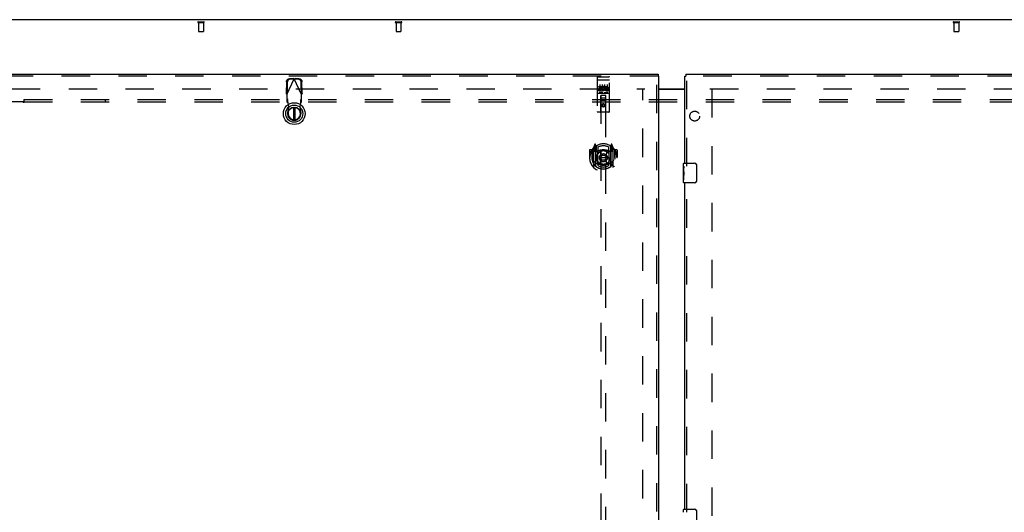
# Model space of a CAD drawing. Header units: inches. Extents: x 0 to 262, y 0 to 169.
# Tile 63 of 83: x 47 to 97, y 96 to 121. Entities that reach past the tile are written whole.
import ezdxf

# ---------------------------------------------------------------- set-up
doc = ezdxf.new("R2010")
doc.units = ezdxf.units.IN
doc.header["$LTSCALE"] = 14.384615
doc.header["$MEASUREMENT"] = 0
doc.linetypes.add('HIDDEN', pattern=[0.2, 0.1, -0.1])
doc.layers.get('0').update_dxf_attribs({"linetype": 'CONTINUOUS'})
for name, color, linetype in [('DEFAULT_2', 8, 'HIDDEN'), ('MAIN_RH_DOOR_ASSEMBLY', 7, 'CONTINUOUS'), ('SECONDARY_LH_DOOR_ASSEMBLY', 7, 'CONTINUOUS'), ('SUBPANEL', 7, 'CONTINUOUS')]:
    doc.layers.add(name, color=color, linetype=linetype)

msp = doc.modelspace()

# ---------------------------------------------------------------- linework, layer by layer
at = {"color": 7, "linetype": 'Continuous'}
for p, q in [((119.7, 121.074), (42.054, 121.074)), ((79.315, 117.574), (80.627, 117.574))]:
    msp.add_line(p, q, dxfattribs=at)
at = {"color": 3, "linetype": 'Continuous'}
msp.add_line((79.315, 117.559), (80.627, 117.559), dxfattribs=at)
at = {"layer": 'DEFAULT_2', "color": 8, "linetype": 'HIDDEN'}
for p, q in [((55.985, 120.97), (56.269, 120.97)), ((55.985, 120.927), (56.269, 120.927)), ((56.003, 120.927), (56.003, 120.48)), ((56.251, 120.927), (56.251, 120.48)), ((65.985, 120.97), (66.269, 120.97)), ((65.985, 120.927), (66.269, 120.927)), ((66.003, 120.927), (66.003, 120.48)), ((66.251, 120.927), (66.251, 120.48)), ((94.235, 120.97), (94.519, 120.97)), ((94.235, 120.927), (94.519, 120.927)), ((94.253, 120.927), (94.253, 120.48)), ((94.501, 120.927), (94.501, 120.48)), ((56.013, 120.47), (56.241, 120.47)), ((66.013, 120.47), (66.241, 120.47)), ((94.263, 120.47), (94.491, 120.47)), ((43.669, 117.574), (78.606, 117.574)), ((78.502, 56.589), (78.502, 117.559)), ((81.898, 117.574), (116.836, 117.574)), ((82.002, 117.559), (82.002, 56.589))]:
    msp.add_line(p, q, dxfattribs=at)
for centre, radius, start, end in [((55.985, 120.948), 0.0215, 90, 270), ((56.269, 120.948), 0.0215, 270, 90), ((65.985, 120.948), 0.0215, 90, 270), ((66.269, 120.948), 0.0215, 270, 90), ((94.235, 120.948), 0.0215, 90, 270), ((94.519, 120.948), 0.0215, 270, 90), ((56.013, 120.48), 0.01, 180, 270), ((56.241, 120.48), 0.01, 270, 360), ((66.013, 120.48), 0.01, 180, 270), ((66.241, 120.48), 0.01, 270, 360), ((94.263, 120.48), 0.01, 180, 270), ((94.491, 120.48), 0.01, 270, 360)]:
    msp.add_arc(centre, radius, start, end, dxfattribs=at)
at = {"layer": 'MAIN_RH_DOOR_ASSEMBLY', "color": 3, "linetype": 'Continuous'}
for p, q in [((80.627, 113.824), (80.627, 118.22)), ((80.669, 118.324), (117.523, 118.324)), ((80.627, 96.324), (80.627, 112.824))]:
    msp.add_line(p, q, dxfattribs=at)
at = {"layer": 'MAIN_RH_DOOR_ASSEMBLY', "color": 7, "linetype": 'Continuous'}
for p, q in [((80.627, 118.22), (80.669, 118.22)), ((80.669, 118.324), (80.669, 118.22)), ((80.567, 113.663), (80.567, 113.809)), ((80.582, 113.824), (81.122, 113.824)), ((81.222, 113.724), (81.222, 112.924)), ((80.567, 113.405), (80.567, 113.662)), ((80.573, 113.607), (80.567, 113.607)), ((80.567, 113.439), (80.574, 113.439)), ((80.567, 112.839), (80.567, 113.403)), ((80.569, 113.376), (80.567, 113.376)), ((80.567, 113.244), (80.573, 113.244)), ((80.567, 113.208), (80.574, 113.208)), ((80.574, 113.439), (80.574, 113.575)), ((80.574, 112.978), (80.574, 113.208)), ((80.567, 113.146), (80.574, 113.146)), ((80.567, 112.978), (80.574, 112.978)), ((81.122, 112.824), (80.582, 112.824)), ((80.567, 96.163), (80.567, 96.309)), ((80.582, 96.324), (81.122, 96.324)), ((81.222, 96.224), (81.222, 95.424))]:
    msp.add_line(p, q, dxfattribs=at)
at = {"layer": 'MAIN_RH_DOOR_ASSEMBLY', "color": 8, "linetype": 'HIDDEN'}
for p, q in [((117.523, 118.22), (80.669, 118.22)), ((80.731, 113.669), (80.731, 118.22)), ((80.731, 96.169), (80.731, 112.979))]:
    msp.add_line(p, q, dxfattribs=at)
at = {"layer": 'MAIN_RH_DOOR_ASSEMBLY', "color": 7, "linetype": 'Continuous'}
for points in [[(81.216, 113.76), (81.218, 113.754), (81.219, 113.749), (81.221, 113.743), (81.221, 113.736), (81.222, 113.73), (81.222, 113.724)], [(80.567, 113.663), (80.568, 113.659), (80.568, 113.655), (80.568, 113.649), (80.57, 113.636)], [(80.567, 113.405), (80.568, 113.397), (80.568, 113.388), (80.569, 113.378)], [(80.569, 113.378), (80.572, 113.345), (80.572, 113.332), (80.573, 113.32), (80.574, 113.308), (80.574, 113.295), (80.574, 113.282), (80.574, 113.269), (80.574, 113.256), (80.573, 113.244), (80.572, 113.231), (80.572, 113.219)], [(80.57, 113.636), (80.571, 113.629), (80.572, 113.621), (80.573, 113.612)], [(80.573, 113.612), (80.573, 113.603), (80.574, 113.594), (80.574, 113.585), (80.574, 113.575)], [(81.222, 112.924), (81.222, 112.918), (81.221, 112.911), (81.221, 112.905), (81.219, 112.899), (81.218, 112.893), (81.216, 112.888)], [(81.216, 96.26), (81.218, 96.254), (81.219, 96.249), (81.221, 96.243), (81.221, 96.236), (81.222, 96.23), (81.222, 96.224)]]:
    msp.add_lwpolyline(points, dxfattribs=at)
for centre, radius, start, end in [((80.582, 113.809), 0.015, 90, 180), ((81.122, 113.724), 0.1, 21.1999, 90), ((80.582, 112.839), 0.015, 180, 270), ((81.122, 112.924), 0.1, 270, 338.8001), ((80.582, 96.309), 0.015, 90, 180), ((81.122, 96.224), 0.1, 21.1999, 90)]:
    msp.add_arc(centre, radius, start, end, dxfattribs=at)
msp.add_ellipse((80.83, 113.24), major_axis=(0.263, 0), ratio=0.432808, start_param=3.141593, end_param=3.321581, dxfattribs=at)
at = {"layer": 'SECONDARY_LH_DOOR_ASSEMBLY', "color": 3, "linetype": 'Continuous'}
for p, q in [((42.419, 118.324), (79.273, 118.324)), ((79.315, 55.928), (79.315, 118.22))]:
    msp.add_line(p, q, dxfattribs=at)
at = {"layer": 'SECONDARY_LH_DOOR_ASSEMBLY', "color": 8, "linetype": 'HIDDEN'}
for p, q in [((79.273, 118.22), (42.419, 118.22)), ((76.22, 118.191), (76.785, 118.191)), ((79.211, 55.928), (79.211, 118.22)), ((60.455, 117.932), (60.444, 117.342)), ((60.473, 117.294), (60.847, 118.081)), ((60.496, 117.913), (60.486, 117.322)), ((60.802, 118.095), (60.609, 118.091)), ((60.844, 118.075), (60.651, 118.071)), ((60.802, 118.095), (60.844, 118.075)), ((60.802, 118.095), (60.824, 118.088)), ((60.824, 118.088), (60.847, 118.081)), ((60.847, 118.081), (60.869, 118.088)), ((61.221, 117.294), (60.847, 118.081)), ((60.85, 118.075), (60.891, 118.095)), ((61.043, 118.071), (60.85, 118.075)), ((60.869, 118.088), (60.891, 118.095)), ((61.084, 118.091), (60.891, 118.095)), ((61.207, 117.322), (61.197, 117.913)), ((61.249, 117.342), (61.239, 117.932)), ((76.19, 118.161), (76.19, 116.436)), ((76.206, 118.033), (76.206, 118.033)), ((76.207, 118.033), (76.206, 118.033)), ((76.208, 118.033), (76.207, 118.033)), ((76.209, 118.033), (76.208, 118.033)), ((76.21, 118.033), (76.209, 118.033)), ((76.21, 118.033), (76.21, 118.033)), ((76.211, 118.033), (76.21, 118.033)), ((76.212, 118.033), (76.211, 118.033)), ((76.213, 118.033), (76.212, 118.033)), ((76.214, 118.033), (76.213, 118.033)), ((76.214, 118.033), (76.214, 118.033)), ((76.215, 118.033), (76.214, 118.033)), ((76.216, 118.033), (76.215, 118.033)), ((76.217, 118.033), (76.216, 118.033)), ((76.218, 118.033), (76.217, 118.033)), ((76.219, 118.033), (76.218, 118.033)), ((76.219, 118.033), (76.219, 118.033)), ((76.219, 118.033), (76.785, 118.033)), ((76.271, 117.656), (76.271, 117.699)), ((76.271, 117.699), (76.427, 117.699)), ((76.315, 117.8), (76.315, 117.494)), ((76.427, 117.521), (76.427, 117.699)), ((76.451, 117.651), (76.434, 117.69)), ((76.44, 117.8), (76.44, 117.494)), ((76.565, 117.8), (76.565, 117.494)), ((76.583, 117.656), (76.583, 117.699)), ((76.583, 117.699), (76.675, 117.699)), ((76.69, 117.8), (76.69, 117.494)), ((76.785, 118.033), (76.786, 118.033)), ((76.786, 118.033), (76.787, 118.033)), ((76.787, 118.033), (76.787, 118.033)), ((76.787, 118.033), (76.788, 118.033)), ((76.788, 118.033), (76.789, 118.033)), ((76.789, 118.033), (76.79, 118.033)), ((76.79, 118.033), (76.791, 118.033)), ((76.791, 118.033), (76.792, 118.033)), ((76.792, 118.033), (76.792, 118.033)), ((76.792, 118.033), (76.793, 118.033)), ((76.793, 118.033), (76.794, 118.033)), ((76.794, 118.033), (76.795, 118.033)), ((76.795, 118.033), (76.796, 118.033)), ((76.796, 118.033), (76.796, 118.033)), ((76.796, 118.033), (76.797, 118.033)), ((76.797, 118.033), (76.798, 118.033)), ((76.815, 116.436), (76.815, 118.161)), ((60.486, 117.322), (60.444, 117.342)), ((60.473, 117.294), (60.473, 116.92)), ((61.249, 117.342), (61.207, 117.322)), ((61.221, 116.92), (61.221, 117.294)), ((76.22, 117.363), (76.785, 117.363)), ((76.271, 117.656), (76.384, 117.656)), ((76.271, 117.485), (76.271, 117.528)), ((76.271, 117.528), (76.384, 117.528)), ((76.271, 117.485), (76.427, 117.485)), ((76.463, 117.379), (76.291, 117.379)), ((76.292, 117.571), (76.292, 117.614)), ((76.292, 117.614), (76.384, 117.614)), ((76.292, 117.571), (76.384, 117.571)), ((76.372, 116.436), (76.376, 117.246)), ((76.377, 117.246), (76.376, 117.246)), ((76.377, 117.246), (76.377, 89.245)), ((76.627, 117.246), (76.377, 117.246)), ((76.384, 117.614), (76.384, 117.656)), ((76.384, 117.528), (76.384, 117.571)), ((76.427, 117.521), (76.44, 117.54)), ((76.427, 117.485), (76.427, 117.498)), ((76.43, 117.496), (76.427, 117.498)), ((76.713, 117.379), (76.541, 117.379)), ((76.583, 117.656), (76.675, 117.656)), ((76.627, 89.245), (76.627, 117.246)), ((76.629, 117.246), (76.627, 117.246)), ((76.632, 116.436), (76.629, 117.246)), ((76.643, 117.571), (76.689, 117.571)), ((76.647, 117.612), (76.675, 117.612)), ((76.647, 117.528), (76.739, 117.528)), ((76.647, 117.485), (76.739, 117.485)), ((76.739, 117.485), (76.739, 117.528)), ((60.519, 117.033), (60.473, 117.075)), ((60.473, 116.92), (60.519, 116.878)), ((60.519, 116.878), (60.519, 117.033)), ((60.571, 116.678), (60.533, 116.875)), ((61.16, 116.875), (61.122, 116.678)), ((61.221, 117.075), (61.175, 117.033)), ((61.175, 117.033), (61.175, 116.878)), ((61.175, 116.878), (61.221, 116.92)), ((76.63, 116.996), (76.375, 116.996)), ((76.417, 117.121), (76.587, 117.121)), ((76.502, 116.818), (76.44, 116.782)), ((76.44, 116.782), (76.44, 116.71)), ((76.44, 116.782), (76.45, 116.776)), ((76.44, 116.71), (76.45, 116.716)), ((76.44, 116.71), (76.502, 116.674)), ((76.502, 116.807), (76.45, 116.776)), ((76.45, 116.776), (76.45, 116.716)), ((76.45, 116.716), (76.502, 116.685)), ((76.502, 116.818), (76.502, 116.807)), ((76.565, 116.782), (76.502, 116.818)), ((76.555, 116.776), (76.502, 116.807)), ((76.502, 116.685), (76.555, 116.716)), ((76.502, 116.674), (76.565, 116.71)), ((76.502, 116.674), (76.502, 116.685)), ((76.565, 116.782), (76.555, 116.776)), ((76.555, 116.716), (76.555, 116.776)), ((76.565, 116.71), (76.555, 116.716)), ((76.565, 116.71), (76.565, 116.782)), ((60.517, 116.383), (60.571, 116.678)), ((61.122, 116.678), (61.176, 116.383)), ((76.785, 116.406), (76.22, 116.406)), ((76.077, 114.772), (76.007, 114.597)), ((76.12, 114.689), (76.106, 114.769)), ((76.12, 113.672), (76.12, 114.689)), ((76.127, 114.616), (76.197, 114.725)), ((76.807, 114.725), (76.877, 114.616)), ((76.899, 114.769), (76.885, 114.689)), ((76.885, 114.689), (76.885, 113.672)), ((76.998, 114.597), (76.928, 114.772)), ((75.802, 114.476), (75.802, 114.102)), ((75.92, 114.491), (75.817, 114.491)), ((75.92, 114.491), (75.92, 114.102)), ((75.928, 114.476), (75.92, 114.491)), ((75.927, 114.488), (75.927, 114.031)), ((76.002, 114.586), (76.002, 113.619)), ((76.06, 114.581), (76.06, 114.431)), ((76.12, 114.581), (76.06, 114.581)), ((76.06, 114.431), (76.12, 114.431)), ((76.068, 114.549), (76.098, 114.503)), ((76.127, 114.556), (76.072, 114.556)), ((76.099, 114.667), (76.098, 114.667)), ((76.099, 114.667), (76.098, 114.667)), ((76.099, 114.668), (76.099, 114.667)), ((76.127, 113.672), (76.127, 114.675)), ((76.13, 114.651), (76.13, 114.443)), ((76.22, 114.43), (76.147, 114.43)), ((76.15, 114.423), (76.216, 114.423)), ((76.22, 113.789), (76.22, 114.421)), ((76.227, 114.629), (76.227, 114.376)), ((76.339, 114.447), (76.37, 114.102)), ((76.665, 114.447), (76.635, 114.102)), ((76.777, 114.376), (76.777, 114.629)), ((76.857, 114.43), (76.785, 114.43)), ((76.785, 114.421), (76.785, 113.789)), ((76.789, 114.423), (76.855, 114.423)), ((76.875, 114.443), (76.875, 114.651)), ((76.877, 113.672), (76.877, 114.675)), ((76.932, 114.556), (76.877, 114.556)), ((76.945, 114.581), (76.885, 114.581)), ((76.885, 114.431), (76.945, 114.431)), ((76.906, 114.667), (76.902, 114.67)), ((76.907, 114.503), (76.937, 114.549)), ((76.945, 114.431), (76.945, 114.581)), ((77.002, 113.619), (77.002, 114.586)), ((77.085, 114.491), (77.077, 114.476)), ((77.077, 114.488), (77.077, 114.031)), ((77.085, 114.102), (77.085, 114.491)), ((77.187, 114.491), (77.085, 114.491)), ((77.202, 114.476), (77.202, 114.102)), ((75.802, 114.102), (75.817, 114.102)), ((75.92, 114.102), (75.935, 114.102)), ((75.927, 114.031), (75.928, 114.028)), ((76.227, 113.815), (76.227, 113.712)), ((76.34, 113.763), (76.37, 114.102)), ((76.37, 114.102), (76.635, 114.102)), ((76.665, 113.763), (76.635, 114.102)), ((76.777, 113.712), (76.777, 113.815)), ((77.085, 114.102), (77.07, 114.102)), ((77.077, 114.031), (77.077, 114.028)), ((77.187, 114.102), (77.202, 114.102))]:
    msp.add_line(p, q, dxfattribs=at)
at = {"layer": 'SECONDARY_LH_DOOR_ASSEMBLY', "color": 7, "linetype": 'Continuous'}
for p, q in [((79.273, 118.324), (79.273, 118.22)), ((79.315, 118.22), (79.273, 118.22)), ((60.807, 116.636), (60.807, 116.011)), ((60.886, 116.011), (60.886, 116.636))]:
    msp.add_line(p, q, dxfattribs=at)
at = {"layer": 'SECONDARY_LH_DOOR_ASSEMBLY', "color": 8, "linetype": 'HIDDEN'}
for points in [[(60.455, 117.932), (60.456, 117.948), (60.458, 117.963), (60.462, 117.978), (60.467, 117.992), (60.474, 118.006), (60.482, 118.02), (60.491, 118.032), (60.501, 118.044), (60.512, 118.054), (60.524, 118.063), (60.537, 118.071), (60.551, 118.078), (60.565, 118.084), (60.579, 118.088), (60.594, 118.09), (60.609, 118.091)], [(60.651, 118.071), (60.636, 118.07), (60.621, 118.068), (60.606, 118.064), (60.592, 118.058), (60.579, 118.052), (60.566, 118.044), (60.554, 118.034), (60.543, 118.024), (60.532, 118.012), (60.523, 118), (60.515, 117.987), (60.509, 117.973), (60.503, 117.958), (60.5, 117.943), (60.497, 117.928), (60.496, 117.913)], [(61.197, 117.913), (61.196, 117.928), (61.194, 117.943), (61.19, 117.958), (61.185, 117.973), (61.178, 117.987), (61.17, 118), (61.161, 118.012), (61.151, 118.024), (61.14, 118.034), (61.127, 118.044), (61.115, 118.052), (61.101, 118.058), (61.087, 118.064), (61.072, 118.068), (61.058, 118.07), (61.043, 118.071)], [(61.084, 118.091), (61.099, 118.09), (61.114, 118.088), (61.128, 118.084), (61.143, 118.078), (61.156, 118.071), (61.169, 118.063), (61.181, 118.054), (61.192, 118.044), (61.203, 118.032), (61.212, 118.02), (61.22, 118.006), (61.226, 117.992), (61.231, 117.978), (61.235, 117.963), (61.238, 117.948), (61.239, 117.932)], [(76.206, 118.033), (76.205, 118.032), (76.205, 118.032), (76.205, 118.032), (76.204, 118.032), (76.204, 118.032), (76.204, 118.032), (76.203, 118.032), (76.203, 118.032), (76.203, 118.032), (76.202, 118.032), (76.202, 118.032), (76.201, 118.032), (76.201, 118.032), (76.201, 118.032), (76.201, 118.032), (76.2, 118.032), (76.2, 118.032), (76.2, 118.031), (76.199, 118.031), (76.199, 118.031), (76.199, 118.031), (76.198, 118.031), (76.198, 118.031), (76.198, 118.031), (76.197, 118.031), (76.197, 118.031), (76.197, 118.031), (76.197, 118.031), (76.196, 118.031), (76.196, 118.031), (76.196, 118.03), (76.196, 118.03), (76.195, 118.03), (76.195, 118.03), (76.195, 118.03), (76.195, 118.03), (76.194, 118.03), (76.194, 118.03), (76.194, 118.03), (76.194, 118.03), (76.194, 118.03), (76.193, 118.029), (76.193, 118.029), (76.193, 118.029), (76.193, 118.029), (76.193, 118.029), (76.192, 118.029), (76.192, 118.029), (76.192, 118.029), (76.192, 118.029), (76.192, 118.029), (76.192, 118.029), (76.192, 118.028), (76.191, 118.028), (76.191, 118.028), (76.191, 118.028), (76.191, 118.028), (76.191, 118.028), (76.191, 118.028), (76.191, 118.028), (76.191, 118.028), (76.191, 118.028), (76.19, 118.027), (76.19, 118.027), (76.19, 118.027), (76.19, 118.027), (76.19, 118.027), (76.19, 118.027), (76.19, 118.027), (76.19, 118.027), (76.19, 118.027), (76.19, 118.026), (76.19, 118.026), (76.19, 118.026), (76.19, 118.026), (76.19, 118.026), (76.19, 118.026)], [(76.798, 118.033), (76.799, 118.033), (76.799, 118.033), (76.799, 118.032), (76.8, 118.032), (76.8, 118.032), (76.8, 118.032), (76.801, 118.032), (76.801, 118.032), (76.802, 118.032), (76.802, 118.032), (76.802, 118.032), (76.803, 118.032), (76.803, 118.032), (76.803, 118.032), (76.804, 118.032), (76.804, 118.032), (76.804, 118.032), (76.805, 118.032), (76.805, 118.032), (76.805, 118.031), (76.805, 118.031), (76.806, 118.031), (76.806, 118.031), (76.806, 118.031), (76.807, 118.031), (76.807, 118.031), (76.807, 118.031), (76.808, 118.031), (76.808, 118.031), (76.808, 118.031), (76.808, 118.031), (76.809, 118.031), (76.809, 118.03), (76.809, 118.03), (76.809, 118.03), (76.81, 118.03), (76.81, 118.03), (76.81, 118.03), (76.81, 118.03), (76.81, 118.03), (76.811, 118.03), (76.811, 118.03), (76.811, 118.03), (76.811, 118.029), (76.812, 118.029), (76.812, 118.029), (76.812, 118.029), (76.812, 118.029), (76.812, 118.029), (76.812, 118.029), (76.813, 118.029), (76.813, 118.029), (76.813, 118.029), (76.813, 118.029), (76.813, 118.028), (76.813, 118.028), (76.813, 118.028), (76.814, 118.028), (76.814, 118.028), (76.814, 118.028), (76.814, 118.028), (76.814, 118.028), (76.814, 118.028), (76.814, 118.028), (76.814, 118.027), (76.814, 118.027), (76.814, 118.027), (76.815, 118.027), (76.815, 118.027), (76.815, 118.027), (76.815, 118.027), (76.815, 118.027), (76.815, 118.027), (76.815, 118.026), (76.815, 118.026), (76.815, 118.026), (76.815, 118.026), (76.815, 118.026), (76.815, 118.026)], [(60.473, 117.294), (60.463, 117.31), (60.458, 117.318), (60.454, 117.326), (60.449, 117.334), (60.444, 117.342)], [(61.235, 117.318), (61.225, 117.302), (61.221, 117.294)], [(61.249, 117.342), (61.244, 117.334), (61.24, 117.326), (61.235, 117.318)], [(76.291, 117.379), (76.291, 117.379), (76.291, 117.379), (76.291, 117.379), (76.291, 117.379), (76.29, 117.379), (76.29, 117.379), (76.29, 117.379), (76.29, 117.379), (76.29, 117.379), (76.289, 117.379), (76.289, 117.379), (76.289, 117.38), (76.289, 117.38), (76.289, 117.38), (76.289, 117.38), (76.288, 117.38), (76.288, 117.38), (76.288, 117.38), (76.288, 117.38), (76.288, 117.38), (76.288, 117.38), (76.288, 117.38), (76.287, 117.38), (76.287, 117.38), (76.287, 117.38), (76.287, 117.38), (76.287, 117.38), (76.287, 117.38), (76.287, 117.38), (76.286, 117.38), (76.286, 117.38), (76.286, 117.38), (76.286, 117.38), (76.286, 117.38), (76.286, 117.38), (76.286, 117.38), (76.286, 117.38), (76.286, 117.38), (76.285, 117.38), (76.285, 117.38), (76.285, 117.38), (76.285, 117.38), (76.285, 117.38), (76.285, 117.381), (76.285, 117.381), (76.285, 117.381)], [(76.47, 117.381), (76.47, 117.381), (76.47, 117.381), (76.47, 117.38), (76.47, 117.38), (76.469, 117.38), (76.469, 117.38), (76.469, 117.38), (76.469, 117.38), (76.469, 117.38), (76.469, 117.38), (76.469, 117.38), (76.469, 117.38), (76.469, 117.38), (76.468, 117.38), (76.468, 117.38), (76.468, 117.38), (76.468, 117.38), (76.468, 117.38), (76.468, 117.38), (76.468, 117.38), (76.468, 117.38), (76.467, 117.38), (76.467, 117.38), (76.467, 117.38), (76.467, 117.38), (76.467, 117.38), (76.467, 117.38), (76.467, 117.38), (76.466, 117.38), (76.466, 117.38), (76.466, 117.38), (76.466, 117.38), (76.466, 117.38), (76.466, 117.38), (76.465, 117.379), (76.465, 117.379), (76.465, 117.379), (76.465, 117.379), (76.465, 117.379), (76.465, 117.379), (76.464, 117.379), (76.464, 117.379), (76.464, 117.379), (76.464, 117.379), (76.463, 117.379)], [(76.541, 117.379), (76.541, 117.379), (76.541, 117.379), (76.541, 117.379), (76.541, 117.379), (76.54, 117.379), (76.54, 117.379), (76.54, 117.379), (76.54, 117.379), (76.54, 117.379), (76.539, 117.379), (76.539, 117.379), (76.539, 117.38), (76.539, 117.38), (76.539, 117.38), (76.539, 117.38), (76.538, 117.38), (76.538, 117.38), (76.538, 117.38), (76.538, 117.38), (76.538, 117.38), (76.538, 117.38), (76.538, 117.38), (76.537, 117.38), (76.537, 117.38), (76.537, 117.38), (76.537, 117.38), (76.537, 117.38), (76.537, 117.38), (76.537, 117.38), (76.536, 117.38), (76.536, 117.38), (76.536, 117.38), (76.536, 117.38), (76.536, 117.38), (76.536, 117.38), (76.536, 117.38), (76.536, 117.38), (76.536, 117.38), (76.536, 117.38), (76.535, 117.38), (76.535, 117.38), (76.535, 117.38), (76.535, 117.38), (76.535, 117.381), (76.535, 117.381), (76.535, 117.381)], [(76.72, 117.381), (76.72, 117.381), (76.72, 117.381), (76.72, 117.38), (76.72, 117.38), (76.719, 117.38), (76.719, 117.38), (76.719, 117.38), (76.719, 117.38), (76.719, 117.38), (76.719, 117.38), (76.719, 117.38), (76.719, 117.38), (76.719, 117.38), (76.718, 117.38), (76.718, 117.38), (76.718, 117.38), (76.718, 117.38), (76.718, 117.38), (76.718, 117.38), (76.718, 117.38), (76.718, 117.38), (76.717, 117.38), (76.717, 117.38), (76.717, 117.38), (76.717, 117.38), (76.717, 117.38), (76.717, 117.38), (76.717, 117.38), (76.716, 117.38), (76.716, 117.38), (76.716, 117.38), (76.716, 117.38), (76.716, 117.38), (76.716, 117.38), (76.715, 117.379), (76.715, 117.379), (76.715, 117.379), (76.715, 117.379), (76.715, 117.379), (76.715, 117.379), (76.714, 117.379), (76.714, 117.379), (76.714, 117.379), (76.714, 117.379), (76.713, 117.379)], [(60.53, 116.922), (60.529, 116.937), (60.528, 116.952), (60.527, 116.965), (60.526, 116.978), (60.525, 116.99), (60.524, 117.001), (60.523, 117.01), (60.522, 117.018), (60.521, 117.025), (60.52, 117.03), (60.519, 117.033)], [(60.519, 116.878), (60.521, 116.878), (60.524, 116.878), (60.526, 116.877), (60.528, 116.876), (60.531, 116.875), (60.533, 116.875)], [(60.533, 116.875), (60.532, 116.891), (60.53, 116.922)], [(61.175, 117.033), (61.174, 117.03), (61.173, 117.025), (61.172, 117.018), (61.17, 117.01), (61.169, 117.001), (61.168, 116.99), (61.167, 116.978), (61.166, 116.965), (61.165, 116.952), (61.164, 116.937), (61.163, 116.922), (61.162, 116.907), (61.16, 116.875)], [(61.16, 116.875), (61.163, 116.875), (61.165, 116.876), (61.167, 116.877), (61.17, 116.878), (61.172, 116.878), (61.175, 116.878)], [(75.957, 114.541), (75.958, 114.542), (75.958, 114.543), (75.959, 114.544), (75.96, 114.545), (75.96, 114.545), (75.961, 114.546), (75.962, 114.547), (75.963, 114.548), (75.963, 114.548), (75.964, 114.549), (75.965, 114.55), (75.966, 114.551), (75.967, 114.551), (75.967, 114.552), (75.968, 114.553), (75.969, 114.553), (75.97, 114.554), (75.971, 114.555), (75.971, 114.555), (75.972, 114.556), (75.973, 114.556), (75.974, 114.557), (75.975, 114.558), (75.976, 114.558), (75.977, 114.559), (75.977, 114.559), (75.978, 114.56), (75.979, 114.56), (75.98, 114.561), (75.981, 114.561), (75.982, 114.562), (75.983, 114.562), (75.984, 114.563), (75.985, 114.563)], [(77.02, 114.563), (77.021, 114.563), (77.022, 114.562), (77.023, 114.562), (77.024, 114.561), (77.025, 114.561), (77.025, 114.56), (77.026, 114.56), (77.027, 114.559), (77.028, 114.559), (77.029, 114.558), (77.03, 114.558), (77.031, 114.557), (77.032, 114.556), (77.032, 114.556), (77.033, 114.555), (77.034, 114.555), (77.035, 114.554), (77.036, 114.553), (77.037, 114.553), (77.037, 114.552), (77.038, 114.551), (77.039, 114.551), (77.04, 114.55), (77.04, 114.549), (77.041, 114.548), (77.042, 114.548), (77.043, 114.547), (77.043, 114.546), (77.044, 114.545), (77.045, 114.545), (77.046, 114.544), (77.046, 114.543), (77.047, 114.542), (77.048, 114.541)], [(75.97, 113.989), (75.973, 113.984), (75.976, 113.979), (75.979, 113.974), (75.982, 113.969), (75.985, 113.965), (75.987, 113.961), (75.99, 113.957), (75.993, 113.953), (75.995, 113.949), (75.998, 113.945), (76, 113.942), (76.003, 113.938), (76.005, 113.935), (76.007, 113.932), (76.009, 113.929), (76.012, 113.926), (76.014, 113.924), (76.016, 113.921), (76.018, 113.918), (76.02, 113.916), (76.022, 113.914), (76.024, 113.911), (76.026, 113.909), (76.028, 113.907), (76.03, 113.905), (76.032, 113.903), (76.033, 113.901), (76.035, 113.899), (76.037, 113.898), (76.039, 113.896), (76.04, 113.894), (76.042, 113.893), (76.043, 113.891), (76.045, 113.89), (76.047, 113.889), (76.048, 113.887)], [(76.69, 113.746), (76.685, 113.744), (76.68, 113.743), (76.674, 113.741), (76.669, 113.74), (76.663, 113.739), (76.658, 113.737), (76.652, 113.736), (76.647, 113.735), (76.641, 113.734), (76.636, 113.733), (76.63, 113.732), (76.625, 113.731), (76.619, 113.73), (76.614, 113.729), (76.608, 113.728), (76.603, 113.727), (76.597, 113.726), (76.592, 113.726), (76.586, 113.725), (76.581, 113.724), (76.575, 113.724), (76.569, 113.723), (76.564, 113.723), (76.558, 113.722), (76.553, 113.722), (76.547, 113.721), (76.542, 113.721), (76.536, 113.721), (76.53, 113.72), (76.525, 113.72), (76.519, 113.72), (76.514, 113.72), (76.508, 113.72), (76.502, 113.72), (76.497, 113.72), (76.491, 113.72), (76.486, 113.72), (76.48, 113.72), (76.474, 113.72), (76.469, 113.721), (76.463, 113.721), (76.458, 113.721), (76.452, 113.722), (76.446, 113.722), (76.441, 113.723), (76.435, 113.723), (76.43, 113.724), (76.424, 113.724), (76.419, 113.725), (76.413, 113.726), (76.408, 113.726), (76.402, 113.727), (76.396, 113.728), (76.391, 113.729), (76.385, 113.73), (76.38, 113.731), (76.374, 113.732), (76.369, 113.733), (76.363, 113.734), (76.358, 113.735), (76.352, 113.736), (76.347, 113.737), (76.342, 113.739), (76.336, 113.74), (76.331, 113.741), (76.325, 113.743), (76.32, 113.744), (76.314, 113.746)], [(76.957, 113.887), (76.958, 113.889), (76.96, 113.89), (76.961, 113.891), (76.963, 113.893), (76.964, 113.894), (76.966, 113.896), (76.968, 113.898), (76.97, 113.899), (76.971, 113.901), (76.973, 113.903), (76.975, 113.905), (76.977, 113.907), (76.979, 113.909), (76.981, 113.911), (76.983, 113.914), (76.985, 113.916), (76.987, 113.918), (76.989, 113.921), (76.991, 113.924), (76.993, 113.926), (76.995, 113.929), (76.998, 113.932), (77, 113.935), (77.002, 113.938), (77.005, 113.942), (77.007, 113.945), (77.009, 113.949), (77.012, 113.953), (77.015, 113.956), (77.017, 113.961), (77.02, 113.965), (77.023, 113.969), (77.026, 113.974), (77.029, 113.979), (77.032, 113.984), (77.035, 113.989)], [(75.985, 113.642), (75.984, 113.642), (75.983, 113.643), (75.982, 113.643), (75.981, 113.644), (75.98, 113.644), (75.979, 113.644), (75.978, 113.645), (75.977, 113.645), (75.977, 113.646), (75.976, 113.647), (75.975, 113.647), (75.974, 113.648), (75.973, 113.648), (75.972, 113.649), (75.971, 113.65), (75.971, 113.65), (75.97, 113.651), (75.969, 113.651), (75.968, 113.652), (75.967, 113.653), (75.967, 113.653), (75.966, 113.654), (75.965, 113.655), (75.964, 113.656), (75.963, 113.656), (75.963, 113.657), (75.962, 113.658), (75.961, 113.659), (75.96, 113.659), (75.96, 113.66), (75.959, 113.661), (75.958, 113.662), (75.958, 113.663), (75.957, 113.664)], [(77.048, 113.664), (77.047, 113.663), (77.046, 113.662), (77.046, 113.661), (77.045, 113.66), (77.044, 113.659), (77.043, 113.659), (77.043, 113.658), (77.042, 113.657), (77.041, 113.656), (77.04, 113.656), (77.04, 113.655), (77.039, 113.654), (77.038, 113.653), (77.037, 113.653), (77.037, 113.652), (77.036, 113.651), (77.035, 113.651), (77.034, 113.65), (77.033, 113.65), (77.032, 113.649), (77.032, 113.648), (77.031, 113.648), (77.03, 113.647), (77.029, 113.647), (77.028, 113.646), (77.027, 113.645), (77.026, 113.645), (77.025, 113.644), (77.025, 113.644), (77.024, 113.644), (77.023, 113.643), (77.022, 113.643), (77.021, 113.642), (77.02, 113.642)]]:
    msp.add_lwpolyline(points, dxfattribs=at)
at = {"layer": 'SECONDARY_LH_DOOR_ASSEMBLY', "color": 7, "linetype": 'Continuous'}
for radius in [0.551, 0.433, 0.329, 0.317]:
    msp.add_circle((60.847, 116.323), radius, dxfattribs=at)
at = {"layer": 'SECONDARY_LH_DOOR_ASSEMBLY', "color": 8, "linetype": 'HIDDEN'}
for centre, radius in [((76.502, 116.746), 0.085), ((76.502, 116.746), 0.0845), ((76.502, 114.095), 0.35), ((76.502, 114.095), 0.335), ((76.502, 114.095), 0.205), ((76.502, 114.095), 0.133)]:
    msp.add_circle(centre, radius, dxfattribs=at)
for centre, radius, start, end in [((76.22, 118.161), 0.03, 90, 180), ((76.785, 118.161), 0.03, 0, 90), ((76.476, 117.592), 0.107, 244.2636, 113.4027), ((76.675, 117.634), 0.0644, 282.2995, 90.0775), ((76.22, 117.333), 0.03, 90, 180), ((76.417, 117.206), 0.04, 90, 180), ((76.476, 117.592), 0.0639, 234.8895, 113.4026), ((76.647, 117.549), 0.0635, 90, 270), ((76.587, 117.206), 0.04, 0, 90), ((76.647, 117.55), 0.0219, 100.307, 270), ((76.675, 117.634), 0.0219, 269.9011, 90), ((76.785, 117.333), 0.03, 0, 90), ((76.417, 117.161), 0.04, 180, 270), ((76.587, 117.161), 0.04, 270, 360), ((60.847, 116.323), 0.335, 169.673, 10.327), ((76.22, 116.436), 0.03, 180, 270), ((76.342, 116.436), 0.03, 270, 360), ((76.662, 116.436), 0.03, 180, 270), ((76.785, 116.436), 0.03, 270, 360), ((76.502, 114.095), 0.7, 35.2961, 144.7039), ((76.091, 114.767), 0.015, 10, 158.1959), ((76.147, 114.675), 0.02, 121.4688, 179.9992), ((76.502, 114.095), 0.6, 62.7204, 117.2796), ((76.857, 114.675), 0.02, 0, 58.5295), ((76.914, 114.767), 0.015, 21.8041, 170), ((76.502, 114.102), 0.7, 125.5126, 54.4874), ((75.817, 114.476), 0.015, 90, 180), ((76.502, 114.102), 0.685, 146.9885, 180), ((75.947, 114.488), 0.02, 144.7039, 180), ((76.017, 114.586), 0.015, 135.0748, 180), ((76.072, 114.551), 0.005, 90, 212.6792), ((76.502, 113.79), 0.7, 53.2319, 126.7681), ((76.107, 114.656), 0.02, 0, 125.5126), ((76.11, 114.651), 0.02, 0, 125.2543), ((75.939, 114.401), 0.188, 0, 32.6792), ((76.147, 114.45), 0.02, 180, 270), ((76.15, 114.443), 0.02, 180, 270), ((76.216, 114.443), 0.02, 270, 293.464), ((76.235, 114.421), 0.015, 112.9863, 180), ((76.502, 113.783), 0.7, 66.536, 113.464), ((76.257, 114.376), 0.03, 180, 311.1261), ((76.502, 114.095), 0.343, 48.8739, 131.1261), ((76.319, 114.445), 0.02, 5.0796, 105.6131), ((76.685, 114.445), 0.02, 74.3869, 174.9204), ((76.747, 114.376), 0.03, 228.8739, 360), ((76.77, 114.421), 0.015, 0, 67.0137), ((76.789, 114.443), 0.02, 246.536, 270), ((76.855, 114.443), 0.02, 270, 360), ((76.857, 114.45), 0.02, 270, 360), ((76.895, 114.651), 0.02, 54.7457, 180), ((76.897, 114.656), 0.02, 54.4874, 180), ((77.065, 114.401), 0.188, 147.3208, 180), ((76.932, 114.551), 0.005, 327.3208, 90), ((76.987, 114.586), 0.015, 0, 44.9252), ((77.057, 114.488), 0.02, 0, 35.2961), ((76.502, 114.102), 0.685, 0, 33.0115), ((77.187, 114.476), 0.015, 0, 90), ((76.502, 114.105), 0.583, 180.2464, 359.7536), ((75.947, 114.031), 0.02, 180, 187.6622), ((76.502, 114.105), 0.58, 187.6622, 352.3378), ((76.502, 114.42), 0.7, 229.529, 310.471), ((76.235, 113.789), 0.015, 180, 247.0137), ((76.257, 113.815), 0.03, 48.8739, 180), ((76.502, 114.105), 0.48, 235.0461, 304.9539), ((76.502, 114.095), 0.343, 228.8739, 311.1261), ((76.32, 113.765), 0.02, 254.4248, 354.9204), ((76.685, 113.765), 0.02, 185.0796, 285.5752), ((76.747, 113.815), 0.03, 0, 131.1261), ((76.77, 113.789), 0.015, 292.9863, 360), ((77.057, 114.031), 0.02, 352.3378, 360), ((76.017, 113.619), 0.015, 180, 224.9252), ((76.135, 113.672), 0.015, 180, 229.6413), ((76.147, 113.672), 0.02, 180, 230.6594), ((76.857, 113.672), 0.02, 309.3378, 359.9984), ((76.87, 113.672), 0.015, 310.3587, 360), ((76.987, 113.619), 0.015, 315.0748, 360)]:
    msp.add_arc(centre, radius, start, end, dxfattribs=at)
at = {"layer": 'SECONDARY_LH_DOOR_ASSEMBLY', "color": 7, "linetype": 'Continuous'}
msp.add_arc((60.847, 116.323), 0.315, 100.0787, 79.9213, dxfattribs=at)
at = {"layer": 'SUBPANEL', "color": 8, "linetype": 'HIDDEN'}
for p, q in [((47.123, 116.918), (45.534, 116.918)), ((47.142, 116.936), (47.134, 116.929)), ((47.159, 117.043), (47.159, 116.956)), ((47.159, 117.043), (115.096, 117.043)), ((47.159, 116.877), (47.159, 116.956)), ((47.159, 116.918), (115.096, 116.918)), ((51.284, 116.918), (51.284, 117.043))]:
    msp.add_line(p, q, dxfattribs=at)
for points in [[(47.134, 116.929), (47.132, 116.927), (47.13, 116.925), (47.128, 116.923), (47.127, 116.921), (47.125, 116.919), (47.123, 116.918)], [(47.136, 116.898), (47.133, 116.903), (47.132, 116.905), (47.131, 116.908), (47.129, 116.91), (47.128, 116.912), (47.126, 116.914), (47.125, 116.916), (47.123, 116.918)], [(47.159, 116.877), (47.157, 116.877), (47.155, 116.878), (47.153, 116.879), (47.152, 116.88), (47.15, 116.881), (47.149, 116.882), (47.147, 116.884), (47.146, 116.885), (47.144, 116.887), (47.143, 116.888), (47.141, 116.89), (47.14, 116.892), (47.139, 116.894), (47.138, 116.896), (47.136, 116.898)], [(47.159, 116.956), (47.157, 116.954), (47.155, 116.951), (47.153, 116.949), (47.152, 116.947), (47.15, 116.945), (47.148, 116.943), (47.147, 116.941), (47.145, 116.94), (47.143, 116.938), (47.142, 116.936)]]:
    msp.add_lwpolyline(points, dxfattribs=at)
msp.add_circle((81.127, 116.199), 0.25, dxfattribs=at)

doc.saveas('drawing.dxf')
